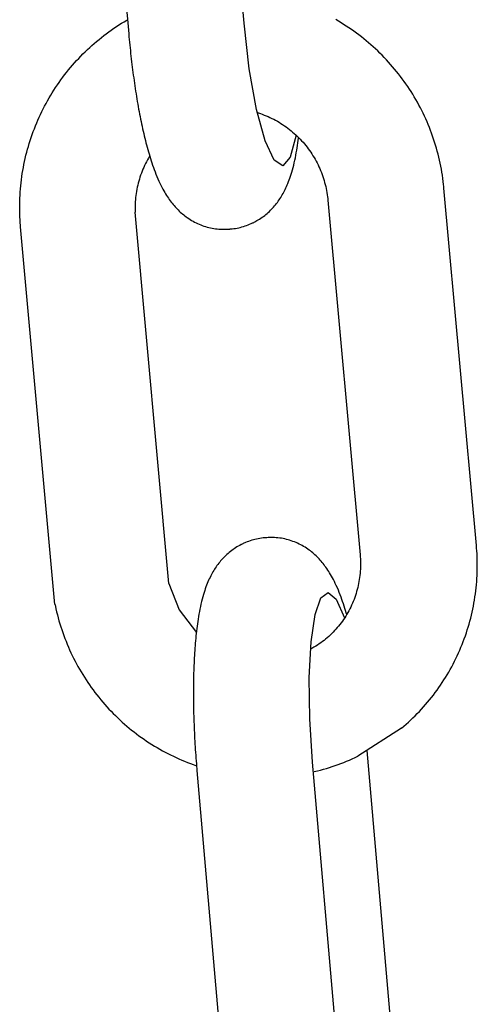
# Model space of a CAD drawing. Extents: x 990 to 4202, y -422 to 622.
# Tile 58 of 200: x 1466.922 to 1467.383, y -98.731 to -97.739. Entities that reach past the tile are written whole.
import ezdxf

# ---------------------------------------------------------------- set-up
doc = ezdxf.new("R2010")
doc.units = 0
doc.header["$MEASUREMENT"] = 0
doc.layers.add('SPILL-BUCKET', color=1, linetype='CONTINUOUS')

msp = doc.modelspace()

# ---------------------------------------------------------------- linework, layer by layer
at = {"layer": 'SPILL-BUCKET', "color": 1, "linetype": 'Continuous'}
for p, q in [((1467.14808, -97.74281), (1467.11677, -97.38536)), ((1467.0003, -97.39365), (1467.03182, -97.75359)), ((1467.02997, -97.73982), (1467.03059, -97.73947)), ((1467.2432, -97.74089), (1467.24051, -97.73933)), ((1467.01427, -97.74987), (1467.01683, -97.7481)), ((1467.01683, -97.7481), (1467.01941, -97.74637)), ((1467.01941, -97.74637), (1467.02201, -97.74468)), ((1467.02201, -97.74468), (1467.02464, -97.74302)), ((1467.02464, -97.74302), (1467.02729, -97.7414)), ((1467.02729, -97.7414), (1467.02997, -97.73982)), ((1467.1534, -97.78901), (1467.14808, -97.74281)), ((1467.24587, -97.74249), (1467.2432, -97.74089)), ((1467.24852, -97.74413), (1467.24587, -97.74249)), ((1467.25115, -97.74581), (1467.24852, -97.74413)), ((1467.25375, -97.74752), (1467.25115, -97.74581)), ((1467.25632, -97.74927), (1467.25375, -97.74752)), ((1467.25888, -97.75106), (1467.25632, -97.74927)), ((1466.99949, -97.76126), (1467.00188, -97.75927)), ((1467.00188, -97.75927), (1467.00431, -97.75732)), ((1467.00431, -97.75732), (1467.00676, -97.7554)), ((1467.00676, -97.7554), (1467.00924, -97.75352)), ((1467.00924, -97.75352), (1467.01174, -97.75168)), ((1467.01174, -97.75168), (1467.01427, -97.74987)), ((1467.03182, -97.75359), (1467.03195, -97.75507)), ((1467.03195, -97.75507), (1467.03209, -97.75656)), ((1467.03209, -97.75656), (1467.03235, -97.75937)), ((1467.03235, -97.75937), (1467.03262, -97.76219)), ((1467.2614, -97.75289), (1467.25888, -97.75106)), ((1467.2639, -97.75475), (1467.2614, -97.75289)), ((1467.26638, -97.75665), (1467.2639, -97.75475)), ((1467.26882, -97.75858), (1467.26638, -97.75665)), ((1467.27124, -97.76056), (1467.26882, -97.75858)), ((1466.99019, -97.76955), (1466.99247, -97.76743)), ((1466.99247, -97.76743), (1466.99478, -97.76534)), ((1466.99478, -97.76534), (1466.99712, -97.76328)), ((1466.99712, -97.76328), (1466.99949, -97.76126)), ((1467.03262, -97.76219), (1467.03289, -97.76499)), ((1467.03289, -97.76499), (1467.03318, -97.7678)), ((1467.03318, -97.7678), (1467.03347, -97.77059)), ((1467.27363, -97.76256), (1467.27124, -97.76056)), ((1467.276, -97.7646), (1467.27363, -97.76256)), ((1467.27833, -97.76667), (1467.276, -97.7646)), ((1467.28063, -97.76878), (1467.27833, -97.76667)), ((1467.28291, -97.77092), (1467.28063, -97.76878)), ((1466.97926, -97.78065), (1466.98138, -97.77837)), ((1466.98138, -97.77837), (1466.98354, -97.77611)), ((1466.98354, -97.77611), (1466.98572, -97.77389)), ((1466.98572, -97.77389), (1466.98794, -97.7717)), ((1466.98794, -97.7717), (1466.99019, -97.76955)), ((1467.03347, -97.77059), (1467.03377, -97.77338)), ((1467.03377, -97.77338), (1467.03408, -97.77616)), ((1467.03408, -97.77616), (1467.03439, -97.77894)), ((1467.03439, -97.77894), (1467.03471, -97.7817)), ((1467.28515, -97.77309), (1467.28291, -97.77092)), ((1467.28736, -97.77529), (1467.28515, -97.77309)), ((1467.28954, -97.77753), (1467.28736, -97.77529)), ((1467.29169, -97.77979), (1467.28954, -97.77753)), ((1466.9711, -97.79008), (1466.97309, -97.78768)), ((1466.97309, -97.78768), (1466.97511, -97.78531)), ((1466.97511, -97.78531), (1466.97717, -97.78296)), ((1466.97717, -97.78296), (1466.97926, -97.78065)), ((1467.03471, -97.7817), (1467.03505, -97.78446)), ((1467.03505, -97.78446), (1467.03539, -97.78721)), ((1467.03539, -97.78721), (1467.03573, -97.78994)), ((1467.16068, -97.82977), (1467.1534, -97.78901)), ((1467.29381, -97.78209), (1467.29169, -97.77979)), ((1467.29589, -97.78442), (1467.29381, -97.78209)), ((1467.29794, -97.78678), (1467.29589, -97.78442)), ((1467.29995, -97.78916), (1467.29794, -97.78678)), ((1467.30194, -97.79158), (1467.29995, -97.78916)), ((1466.96348, -97.79998), (1466.96533, -97.79746)), ((1466.96533, -97.79746), (1466.96722, -97.79497)), ((1466.96722, -97.79497), (1466.96914, -97.79251)), ((1466.96914, -97.79251), (1466.9711, -97.79008)), ((1467.03573, -97.78994), (1467.03609, -97.79267)), ((1467.03609, -97.79267), (1467.03645, -97.79539)), ((1467.03645, -97.79539), (1467.03682, -97.79809)), ((1467.03682, -97.79809), (1467.0372, -97.80078)), ((1467.30388, -97.79402), (1467.30194, -97.79158)), ((1467.3058, -97.7965), (1467.30388, -97.79402)), ((1467.30767, -97.799), (1467.3058, -97.7965)), ((1467.30951, -97.80152), (1467.30767, -97.799)), ((1466.95645, -97.81029), (1466.95815, -97.80767)), ((1466.95815, -97.80767), (1466.95989, -97.80508)), ((1466.95989, -97.80508), (1466.96167, -97.80252)), ((1466.96167, -97.80252), (1466.96348, -97.79998)), ((1467.0372, -97.80078), (1467.03758, -97.80347)), ((1467.03758, -97.80347), (1467.03797, -97.80613)), ((1467.03797, -97.80613), (1467.03837, -97.80879)), ((1467.03837, -97.80879), (1467.03878, -97.81143)), ((1467.31132, -97.80407), (1467.30951, -97.80152)), ((1467.31309, -97.80665), (1467.31132, -97.80407)), ((1467.31482, -97.80926), (1467.31309, -97.80665)), ((1466.95001, -97.821), (1466.95156, -97.81829)), ((1466.95156, -97.81829), (1466.95315, -97.8156)), ((1466.95315, -97.8156), (1466.95478, -97.81294)), ((1466.95478, -97.81294), (1466.95645, -97.81029)), ((1467.03878, -97.81143), (1467.0392, -97.81406)), ((1467.0392, -97.81406), (1467.03962, -97.81667)), ((1467.03962, -97.81667), (1467.04005, -97.81927)), ((1467.31651, -97.81188), (1467.31482, -97.80926)), ((1467.31817, -97.81454), (1467.31651, -97.81188)), ((1467.31979, -97.81721), (1467.31817, -97.81454)), ((1467.32137, -97.81991), (1467.31979, -97.81721)), ((1466.94559, -97.82927), (1466.94702, -97.82649)), ((1466.94702, -97.82649), (1466.9485, -97.82374)), ((1466.9485, -97.82374), (1466.95001, -97.821)), ((1467.04005, -97.81927), (1467.04049, -97.82185)), ((1467.04049, -97.82185), (1467.04093, -97.82442)), ((1467.04093, -97.82442), (1467.04138, -97.82697)), ((1467.04138, -97.82697), (1467.04185, -97.82951)), ((1467.32291, -97.82263), (1467.32137, -97.81991)), ((1467.32441, -97.82537), (1467.32291, -97.82263)), ((1467.32588, -97.82814), (1467.32441, -97.82537)), ((1467.3273, -97.83092), (1467.32588, -97.82814)), ((1466.94025, -97.84057), (1466.94152, -97.83772)), ((1466.94152, -97.83772), (1466.94284, -97.83488)), ((1466.94284, -97.83488), (1466.94419, -97.83207)), ((1466.94419, -97.83207), (1466.94559, -97.82927)), ((1467.04185, -97.82951), (1467.04231, -97.83203)), ((1467.04231, -97.83203), (1467.04279, -97.83453)), ((1467.04279, -97.83453), (1467.04327, -97.83702)), ((1467.04327, -97.83702), (1467.04377, -97.83949)), ((1467.16925, -97.86135), (1467.16068, -97.82977)), ((1467.16156, -97.83302), (1467.16456, -97.83403)), ((1467.16456, -97.83403), (1467.16653, -97.83472)), ((1467.16653, -97.83472), (1467.16848, -97.83546)), ((1467.16848, -97.83546), (1467.17042, -97.83624)), ((1467.17042, -97.83624), (1467.17234, -97.83706)), ((1467.17234, -97.83706), (1467.17424, -97.83792)), ((1467.17424, -97.83792), (1467.17613, -97.83882)), ((1467.17613, -97.83882), (1467.178, -97.83976)), ((1467.32868, -97.83373), (1467.3273, -97.83092)), ((1467.33003, -97.83655), (1467.32868, -97.83373)), ((1467.33133, -97.83939), (1467.33003, -97.83655)), ((1466.93667, -97.84925), (1466.93782, -97.84634)), ((1466.93782, -97.84634), (1466.93901, -97.84345)), ((1466.93901, -97.84345), (1466.94025, -97.84057)), ((1467.04377, -97.83949), (1467.04427, -97.84194)), ((1467.04427, -97.84194), (1467.04478, -97.84439)), ((1467.04478, -97.84439), (1467.0453, -97.8468)), ((1467.0453, -97.8468), (1467.04582, -97.84921)), ((1467.178, -97.83976), (1467.17985, -97.84073)), ((1467.17985, -97.84073), (1467.18168, -97.84175)), ((1467.18168, -97.84175), (1467.18348, -97.84281)), ((1467.18348, -97.84281), (1467.18527, -97.8439)), ((1467.18527, -97.8439), (1467.18703, -97.84504)), ((1467.18703, -97.84504), (1467.18877, -97.8462)), ((1467.18877, -97.8462), (1467.19049, -97.84741)), ((1467.19049, -97.84741), (1467.19218, -97.84865)), ((1467.19218, -97.84865), (1467.19384, -97.84993)), ((1467.33259, -97.84225), (1467.33133, -97.83939)), ((1467.33381, -97.84513), (1467.33259, -97.84225)), ((1467.33499, -97.84803), (1467.33381, -97.84513)), ((1467.33613, -97.85094), (1467.33499, -97.84803)), ((1466.93249, -97.86103), (1466.93347, -97.85806)), ((1466.93347, -97.85806), (1466.93449, -97.85511)), ((1466.93449, -97.85511), (1466.93556, -97.85217)), ((1466.93556, -97.85217), (1466.93667, -97.84925)), ((1467.04582, -97.84921), (1467.04636, -97.8516)), ((1467.04636, -97.8516), (1467.0469, -97.85398)), ((1467.0469, -97.85398), (1467.04746, -97.85633)), ((1467.04746, -97.85633), (1467.04803, -97.85868)), ((1467.04803, -97.85868), (1467.0486, -97.861)), ((1467.19384, -97.84993), (1467.19548, -97.85124)), ((1467.20058, -97.85577), (1467.19474, -97.87797)), ((1467.19548, -97.85124), (1467.1971, -97.85259)), ((1467.1971, -97.85259), (1467.19868, -97.85397)), ((1467.19868, -97.85397), (1467.20024, -97.85538)), ((1467.20024, -97.85538), (1467.20176, -97.85682)), ((1467.20176, -97.85682), (1467.20326, -97.8583)), ((1467.20265, -97.86121), (1467.20296, -97.85877)), ((1467.20296, -97.85877), (1467.20304, -97.85809)), ((1467.20326, -97.8583), (1467.20473, -97.85981)), ((1467.33723, -97.85387), (1467.33613, -97.85094)), ((1467.33828, -97.85681), (1467.33723, -97.85387)), ((1467.3393, -97.85977), (1467.33828, -97.85681)), ((1466.92979, -97.87002), (1466.93065, -97.86701)), ((1466.93065, -97.86701), (1466.93155, -97.86401)), ((1466.93155, -97.86401), (1466.93249, -97.86103)), ((1467.0486, -97.861), (1467.04919, -97.86332)), ((1467.04919, -97.86332), (1467.04979, -97.86561)), ((1467.04979, -97.86561), (1467.0504, -97.86791)), ((1467.0504, -97.86791), (1467.05102, -97.87018)), ((1467.17833, -97.88089), (1467.16925, -97.86135)), ((1467.20119, -97.87097), (1467.2016, -97.86849)), ((1467.2016, -97.86849), (1467.20197, -97.86607)), ((1467.20197, -97.86607), (1467.20232, -97.86362)), ((1467.20232, -97.86362), (1467.20265, -97.86121)), ((1467.20473, -97.85981), (1467.20616, -97.86135)), ((1467.20616, -97.86135), (1467.20757, -97.86291)), ((1467.20757, -97.86291), (1467.20894, -97.86451)), ((1467.20894, -97.86451), (1467.21028, -97.86614)), ((1467.21028, -97.86614), (1467.21159, -97.86779)), ((1467.21159, -97.86779), (1467.21286, -97.86947)), ((1467.34027, -97.86274), (1467.3393, -97.85977)), ((1467.34119, -97.86572), (1467.34027, -97.86274)), ((1467.34208, -97.86872), (1467.34119, -97.86572)), ((1467.34292, -97.87173), (1467.34208, -97.86872)), ((1466.92749, -97.87911), (1466.92821, -97.87607)), ((1466.92821, -97.87607), (1466.92898, -97.87303)), ((1466.92898, -97.87303), (1466.92979, -97.87002)), ((1467.05102, -97.87018), (1467.05167, -97.87246)), ((1467.05167, -97.87246), (1467.05232, -97.8747)), ((1467.05273, -97.877), (1467.05167, -97.87882)), ((1467.05232, -97.8747), (1467.053, -97.87697)), ((1467.0529, -97.87673), (1467.05273, -97.877)), ((1467.053, -97.87697), (1467.05369, -97.8792)), ((1467.19474, -97.87797), (1467.18709, -97.88661)), ((1467.19929, -97.88099), (1467.19982, -97.87844)), ((1467.19982, -97.87844), (1467.20031, -97.87595)), ((1467.20031, -97.87595), (1467.20077, -97.87342)), ((1467.20077, -97.87342), (1467.20119, -97.87097)), ((1467.21286, -97.86947), (1467.21409, -97.87117)), ((1467.21409, -97.87117), (1467.2153, -97.8729)), ((1467.2153, -97.8729), (1467.21646, -97.87466)), ((1467.21646, -97.87466), (1467.21759, -97.87644)), ((1467.21759, -97.87644), (1467.21869, -97.87823)), ((1467.21869, -97.87823), (1467.21974, -97.88006)), ((1467.34372, -97.87475), (1467.34292, -97.87173)), ((1467.34448, -97.87779), (1467.34372, -97.87475)), ((1467.34519, -97.88083), (1467.34448, -97.87779)), ((1466.92502, -97.89137), (1466.92557, -97.88829)), ((1466.92557, -97.88829), (1466.92617, -97.88522)), ((1466.92617, -97.88522), (1466.92681, -97.88216)), ((1466.92681, -97.88216), (1466.92749, -97.87911)), ((1467.04694, -97.88822), (1467.04611, -97.89015)), ((1467.04781, -97.8863), (1467.04694, -97.88822)), ((1467.04872, -97.8844), (1467.04781, -97.8863)), ((1467.04966, -97.88252), (1467.04872, -97.8844)), ((1467.05065, -97.88066), (1467.04966, -97.88252)), ((1467.05167, -97.87882), (1467.05065, -97.88066)), ((1467.05369, -97.8792), (1467.0544, -97.88147)), ((1467.0544, -97.88147), (1467.05514, -97.8837)), ((1467.05514, -97.8837), (1467.0559, -97.88597)), ((1467.0559, -97.88597), (1467.05669, -97.88821)), ((1467.05669, -97.88821), (1467.05752, -97.8905)), ((1467.18709, -97.88661), (1467.17833, -97.88089)), ((1467.19691, -97.89075), (1467.19753, -97.88846)), ((1467.19753, -97.88846), (1467.19815, -97.886)), ((1467.19815, -97.886), (1467.19873, -97.88352)), ((1467.19873, -97.88352), (1467.19929, -97.88099)), ((1467.21974, -97.88006), (1467.22076, -97.88191)), ((1467.22076, -97.88191), (1467.22174, -97.88377)), ((1467.22174, -97.88377), (1467.22269, -97.88565)), ((1467.22269, -97.88565), (1467.22359, -97.88756)), ((1467.22359, -97.88756), (1467.22445, -97.88948)), ((1467.34585, -97.88388), (1467.34519, -97.88083)), ((1467.34648, -97.88694), (1467.34585, -97.88388)), ((1467.34706, -97.89001), (1467.34648, -97.88694)), ((1466.92364, -97.90064), (1466.92405, -97.89754)), ((1466.92405, -97.89754), (1466.92452, -97.89445)), ((1466.92452, -97.89445), (1466.92502, -97.89137)), ((1467.04319, -97.89806), (1467.04256, -97.90007)), ((1467.04385, -97.89606), (1467.04319, -97.89806)), ((1467.04456, -97.89408), (1467.04385, -97.89606)), ((1467.04532, -97.89211), (1467.04456, -97.89408)), ((1467.04611, -97.89015), (1467.04532, -97.89211)), ((1467.05752, -97.8905), (1467.05837, -97.89277)), ((1467.05837, -97.89277), (1467.05929, -97.8951)), ((1467.05929, -97.8951), (1467.06022, -97.89741)), ((1467.06022, -97.89741), (1467.06124, -97.89979)), ((1467.19434, -97.89903), (1467.19497, -97.89716)), ((1467.19497, -97.89716), (1467.19563, -97.8951)), ((1467.19563, -97.8951), (1467.19626, -97.89303)), ((1467.19626, -97.89303), (1467.19691, -97.89075)), ((1467.22445, -97.88948), (1467.22528, -97.89142)), ((1467.22528, -97.89142), (1467.22606, -97.89337)), ((1467.22606, -97.89337), (1467.22681, -97.89535)), ((1467.22681, -97.89535), (1467.22751, -97.89733)), ((1467.22751, -97.89733), (1467.22817, -97.89933)), ((1467.3476, -97.89308), (1467.34706, -97.89001)), ((1467.34809, -97.89617), (1467.3476, -97.89308)), ((1467.34854, -97.89926), (1467.34809, -97.89617)), ((1466.92265, -97.90997), (1466.92293, -97.90685)), ((1466.92293, -97.90685), (1466.92326, -97.90374)), ((1466.92326, -97.90374), (1466.92364, -97.90064)), ((1467.04046, -97.90823), (1467.04004, -97.9103)), ((1467.04092, -97.90618), (1467.04046, -97.90823)), ((1467.04143, -97.90413), (1467.04092, -97.90618)), ((1467.04197, -97.90209), (1467.04143, -97.90413)), ((1467.04256, -97.90007), (1467.04197, -97.90209)), ((1467.06124, -97.89979), (1467.06228, -97.90214)), ((1467.06228, -97.90214), (1467.06326, -97.90423)), ((1467.06326, -97.90423), (1467.06426, -97.90629)), ((1467.06426, -97.90629), (1467.06521, -97.90816)), ((1467.06521, -97.90816), (1467.06619, -97.91002)), ((1467.19033, -97.90895), (1467.191, -97.90747)), ((1467.191, -97.90747), (1467.19169, -97.90589)), ((1467.19169, -97.90589), (1467.19235, -97.90431)), ((1467.19235, -97.90431), (1467.19303, -97.9026)), ((1467.19303, -97.9026), (1467.19367, -97.90089)), ((1467.19367, -97.90089), (1467.19434, -97.89903)), ((1467.22817, -97.89933), (1467.22879, -97.90134)), ((1467.22879, -97.90134), (1467.22937, -97.90337)), ((1467.22937, -97.90337), (1467.22991, -97.9054)), ((1467.22991, -97.9054), (1467.23041, -97.90744)), ((1467.23041, -97.90744), (1467.23086, -97.9095)), ((1467.34894, -97.90235), (1467.34854, -97.89926)), ((1467.3493, -97.90545), (1467.34894, -97.90235)), ((1467.3495, -97.90735), (1467.3493, -97.90545)), ((1467.34968, -97.90926), (1467.3495, -97.90735)), ((1466.92206, -97.91932), (1466.92221, -97.9162)), ((1466.92221, -97.9162), (1466.92241, -97.91308)), ((1466.92241, -97.91308), (1466.92265, -97.90997)), ((1467.03904, -97.91654), (1467.03879, -97.91863)), ((1467.03933, -97.91445), (1467.03904, -97.91654)), ((1467.03967, -97.91237), (1467.03933, -97.91445)), ((1467.04004, -97.9103), (1467.03967, -97.91237)), ((1467.06619, -97.91002), (1467.06712, -97.9117)), ((1467.06712, -97.9117), (1467.06808, -97.91337)), ((1467.06808, -97.91337), (1467.06899, -97.9149)), ((1467.06899, -97.9149), (1467.06994, -97.91642)), ((1467.06994, -97.91642), (1467.07085, -97.91783)), ((1467.07085, -97.91783), (1467.0718, -97.91924)), ((1467.1851, -97.91855), (1467.18591, -97.91725)), ((1467.18591, -97.91725), (1467.18668, -97.91595)), ((1467.18668, -97.91595), (1467.18744, -97.9146)), ((1467.18744, -97.9146), (1467.18818, -97.91326)), ((1467.18818, -97.91326), (1467.18892, -97.91185)), ((1467.18892, -97.91185), (1467.18962, -97.91044)), ((1467.18962, -97.91044), (1467.19033, -97.90895)), ((1467.23086, -97.9095), (1467.23127, -97.91156)), ((1467.23127, -97.91156), (1467.23164, -97.91363)), ((1467.23164, -97.91363), (1467.23197, -97.91571)), ((1467.23197, -97.91571), (1467.23225, -97.91779)), ((1467.23225, -97.91779), (1467.23245, -97.91951)), ((1467.38243, -98.2692), (1467.34968, -97.90926)), ((1466.92187, -97.92869), (1466.92189, -97.92557)), ((1466.92189, -97.92557), (1466.92195, -97.92244)), ((1466.92195, -97.92244), (1466.92206, -97.91932)), ((1467.03823, -97.92702), (1467.0382, -97.92913)), ((1467.03831, -97.92492), (1467.03823, -97.92702)), ((1467.03843, -97.92282), (1467.03831, -97.92492)), ((1467.03859, -97.92072), (1467.03843, -97.92282)), ((1467.03879, -97.91863), (1467.03859, -97.92072)), ((1467.0718, -97.91924), (1467.07272, -97.92056)), ((1467.07272, -97.92056), (1467.07367, -97.92187)), ((1467.07367, -97.92187), (1467.07461, -97.92311)), ((1467.07461, -97.92311), (1467.07558, -97.92435)), ((1467.07558, -97.92435), (1467.07655, -97.92554)), ((1467.07655, -97.92554), (1467.07754, -97.92671)), ((1467.07754, -97.92671), (1467.07854, -97.92784)), ((1467.07854, -97.92784), (1467.07957, -97.92897)), ((1467.17688, -97.92928), (1467.1779, -97.92816)), ((1467.1779, -97.92816), (1467.17889, -97.92702)), ((1467.17889, -97.92702), (1467.17985, -97.92586)), ((1467.17985, -97.92586), (1467.18079, -97.92469)), ((1467.18079, -97.92469), (1467.1817, -97.9235)), ((1467.1817, -97.9235), (1467.18259, -97.92228)), ((1467.18259, -97.92228), (1467.18345, -97.92106)), ((1467.18345, -97.92106), (1467.18429, -97.91981)), ((1467.18429, -97.91981), (1467.1851, -97.91855)), ((1467.23245, -97.91951), (1467.23262, -97.92124)), ((1467.23262, -97.92124), (1467.26514, -98.2787)), ((1466.9219, -97.93181), (1466.92187, -97.92869)), ((1466.92197, -97.93494), (1466.9219, -97.93181)), ((1466.92209, -97.93805), (1466.92197, -97.93494)), ((1466.92225, -97.94117), (1466.92209, -97.93805)), ((1467.0382, -97.92913), (1467.03821, -97.93123)), ((1467.03821, -97.93123), (1467.03826, -97.93333)), ((1467.07214, -98.30743), (1467.03826, -97.93333)), ((1467.07957, -97.92897), (1467.0806, -97.93005)), ((1467.0806, -97.93005), (1467.08166, -97.93112)), ((1467.08166, -97.93112), (1467.08273, -97.93216)), ((1467.08273, -97.93216), (1467.08383, -97.93319)), ((1467.08383, -97.93319), (1467.08495, -97.93418)), ((1467.08495, -97.93418), (1467.0861, -97.93516)), ((1467.0861, -97.93516), (1467.08726, -97.93611)), ((1467.08726, -97.93611), (1467.08845, -97.93705)), ((1467.08845, -97.93705), (1467.08966, -97.93795)), ((1467.08966, -97.93795), (1467.0909, -97.93884)), ((1467.16644, -97.93847), (1467.16771, -97.93754)), ((1467.16771, -97.93754), (1467.16896, -97.93659)), ((1467.16896, -97.93659), (1467.17017, -97.93561)), ((1467.17017, -97.93561), (1467.17136, -97.93461)), ((1467.17136, -97.93461), (1467.17252, -97.93359)), ((1467.17252, -97.93359), (1467.17365, -97.93254)), ((1467.17365, -97.93254), (1467.17476, -97.93147)), ((1467.17476, -97.93147), (1467.17583, -97.93039)), ((1467.17583, -97.93039), (1467.17688, -97.92928)), ((1466.92246, -97.94429), (1466.92225, -97.94117)), ((1466.92261, -97.94619), (1466.92246, -97.94429)), ((1466.92277, -97.94809), (1466.92261, -97.94619)), ((1466.95741, -98.32878), (1466.92277, -97.94809)), ((1467.0909, -97.93884), (1467.0923, -97.93979)), ((1467.0923, -97.93979), (1467.09373, -97.94071)), ((1467.09373, -97.94071), (1467.09519, -97.9416)), ((1467.09519, -97.9416), (1467.09667, -97.94245)), ((1467.09667, -97.94245), (1467.09818, -97.94326)), ((1467.09818, -97.94326), (1467.09971, -97.94404)), ((1467.09971, -97.94404), (1467.10126, -97.94478)), ((1467.10126, -97.94478), (1467.10284, -97.94547)), ((1467.10284, -97.94547), (1467.10443, -97.94613)), ((1467.10443, -97.94613), (1467.10604, -97.94674)), ((1467.10604, -97.94674), (1467.10767, -97.94731)), ((1467.10767, -97.94731), (1467.10931, -97.94783)), ((1467.10931, -97.94783), (1467.11096, -97.94831)), ((1467.14593, -97.94823), (1467.14752, -97.94777)), ((1467.14752, -97.94777), (1467.14909, -97.94727)), ((1467.14909, -97.94727), (1467.15064, -97.94673)), ((1467.15064, -97.94673), (1467.15218, -97.94616)), ((1467.15218, -97.94616), (1467.15369, -97.94554)), ((1467.15369, -97.94554), (1467.15518, -97.94489)), ((1467.15518, -97.94489), (1467.15666, -97.94421)), ((1467.15666, -97.94421), (1467.15725, -97.94392)), ((1467.15725, -97.94392), (1467.15785, -97.94362)), ((1467.15785, -97.94362), (1467.15827, -97.9434)), ((1467.15827, -97.9434), (1467.15855, -97.94326)), ((1467.15883, -97.94311), (1467.16107, -97.94189)), ((1467.16107, -97.94189), (1467.16245, -97.94108)), ((1467.16245, -97.94108), (1467.16381, -97.94024)), ((1467.16381, -97.94024), (1467.16514, -97.93937)), ((1467.16514, -97.93937), (1467.16644, -97.93847)), ((1467.11096, -97.94831), (1467.11263, -97.94875)), ((1467.11263, -97.94875), (1467.1143, -97.94914)), ((1467.1143, -97.94914), (1467.11599, -97.94948)), ((1467.11599, -97.94948), (1467.11768, -97.94978)), ((1467.11768, -97.94978), (1467.11938, -97.95003)), ((1467.11938, -97.95003), (1467.12107, -97.95023)), ((1467.12107, -97.95023), (1467.12278, -97.9504)), ((1467.12278, -97.9504), (1467.12448, -97.95051)), ((1467.12448, -97.95051), (1467.12618, -97.95057)), ((1467.12618, -97.95057), (1467.12788, -97.95059)), ((1467.12788, -97.95059), (1467.12958, -97.95057)), ((1467.12958, -97.95057), (1467.13101, -97.95051)), ((1467.13101, -97.95051), (1467.13245, -97.95041)), ((1467.13245, -97.95042), (1467.13392, -97.95031)), ((1467.13392, -97.9503), (1467.13417, -97.95028)), ((1467.13417, -97.95028), (1467.13442, -97.95027)), ((1467.13442, -97.95027), (1467.1361, -97.95012)), ((1467.1361, -97.95012), (1467.13777, -97.9499)), ((1467.13777, -97.9499), (1467.13942, -97.94965)), ((1467.13942, -97.94965), (1467.14107, -97.94936)), ((1467.14107, -97.94936), (1467.1427, -97.94903)), ((1467.1427, -97.94903), (1467.14433, -97.94865)), ((1467.14433, -97.94865), (1467.14593, -97.94823)), ((1467.15276, -98.26502), (1467.15123, -98.26559)), ((1467.15432, -98.26448), (1467.15276, -98.26502)), ((1467.15589, -98.26398), (1467.15432, -98.26448)), ((1467.15748, -98.26352), (1467.15589, -98.26398)), ((1467.15908, -98.2631), (1467.15748, -98.26352)), ((1467.1607, -98.26272), (1467.15908, -98.2631)), ((1467.16233, -98.26239), (1467.1607, -98.26272)), ((1467.16398, -98.2621), (1467.16233, -98.26239)), ((1467.16564, -98.26185), (1467.16398, -98.2621)), ((1467.16731, -98.26163), (1467.16564, -98.26185)), ((1467.16898, -98.26148), (1467.16731, -98.26163)), ((1467.16924, -98.26146), (1467.16898, -98.26148)), ((1467.16949, -98.26145), (1467.16924, -98.26146)), ((1467.17096, -98.26133), (1467.16948, -98.26144)), ((1467.17239, -98.26125), (1467.17096, -98.26134)), ((1467.17383, -98.26118), (1467.17239, -98.26125)), ((1467.17553, -98.26116), (1467.17383, -98.26118)), ((1467.17722, -98.26118), (1467.17553, -98.26116)), ((1467.17893, -98.26125), (1467.17722, -98.26118)), ((1467.18063, -98.26136), (1467.17893, -98.26125)), ((1467.18233, -98.26151), (1467.18063, -98.26136)), ((1467.18403, -98.26172), (1467.18233, -98.26151)), ((1467.18573, -98.26197), (1467.18403, -98.26172)), ((1467.18742, -98.26227), (1467.18573, -98.26197)), ((1467.1891, -98.26262), (1467.18742, -98.26227)), ((1467.19078, -98.263), (1467.1891, -98.26262)), ((1467.19244, -98.26344), (1467.19078, -98.263)), ((1467.1941, -98.26392), (1467.19244, -98.26344)), ((1467.19574, -98.26445), (1467.1941, -98.26392)), ((1467.19736, -98.26501), (1467.19574, -98.26445)), ((1467.19898, -98.26563), (1467.19736, -98.26501)), ((1467.13445, -98.27516), (1467.13323, -98.27614)), ((1467.1357, -98.27421), (1467.13445, -98.27516)), ((1467.13697, -98.27328), (1467.1357, -98.27421)), ((1467.13827, -98.27239), (1467.13697, -98.27328)), ((1467.1396, -98.27151), (1467.13827, -98.27239)), ((1467.14095, -98.27067), (1467.1396, -98.27151)), ((1467.14233, -98.26986), (1467.14095, -98.27067)), ((1467.14372, -98.26909), (1467.14233, -98.26986)), ((1467.14514, -98.26835), (1467.14372, -98.26909)), ((1467.14556, -98.26813), (1467.14514, -98.26835)), ((1467.14615, -98.26784), (1467.14556, -98.26813)), ((1467.14675, -98.26754), (1467.14615, -98.26784)), ((1467.14729, -98.26729), (1467.14675, -98.26754)), ((1467.14971, -98.26621), (1467.14729, -98.26729)), ((1467.15123, -98.26559), (1467.14971, -98.26621)), ((1467.20057, -98.26628), (1467.19898, -98.26563)), ((1467.20214, -98.26698), (1467.20057, -98.26628)), ((1467.20369, -98.26771), (1467.20214, -98.26698)), ((1467.20523, -98.26849), (1467.20369, -98.26771)), ((1467.20673, -98.2693), (1467.20523, -98.26849)), ((1467.20822, -98.27015), (1467.20673, -98.2693)), ((1467.20968, -98.27104), (1467.20822, -98.27015)), ((1467.21111, -98.27196), (1467.20968, -98.27104)), ((1467.21251, -98.27291), (1467.21111, -98.27196)), ((1467.21375, -98.2738), (1467.21251, -98.27291)), ((1467.21496, -98.2747), (1467.21375, -98.2738)), ((1467.21615, -98.27564), (1467.21496, -98.2747)), ((1467.38265, -98.27183), (1467.38243, -98.2692)), ((1467.38284, -98.27445), (1467.38265, -98.27183)), ((1467.38302, -98.27757), (1467.38284, -98.27445)), ((1467.12452, -98.28473), (1467.12356, -98.28588)), ((1467.12551, -98.28359), (1467.12452, -98.28473)), ((1467.12653, -98.28247), (1467.12551, -98.28359)), ((1467.12758, -98.28136), (1467.12653, -98.28247)), ((1467.12865, -98.28028), (1467.12758, -98.28136)), ((1467.12975, -98.27921), (1467.12865, -98.28028)), ((1467.13088, -98.27817), (1467.12975, -98.27921)), ((1467.13204, -98.27714), (1467.13088, -98.27817)), ((1467.13323, -98.27614), (1467.13204, -98.27714)), ((1467.21731, -98.27659), (1467.21615, -98.27564)), ((1467.21846, -98.27757), (1467.21731, -98.27659)), ((1467.21957, -98.27857), (1467.21846, -98.27757)), ((1467.22068, -98.27959), (1467.21957, -98.27857)), ((1467.22175, -98.28063), (1467.22068, -98.27959)), ((1467.22281, -98.2817), (1467.22175, -98.28063)), ((1467.22384, -98.28278), (1467.22281, -98.2817)), ((1467.22487, -98.28391), (1467.22384, -98.28278)), ((1467.22586, -98.28504), (1467.22487, -98.28391)), ((1467.22686, -98.28621), (1467.22586, -98.28504)), ((1467.26514, -98.2787), (1467.26522, -98.27959)), ((1467.26522, -98.27959), (1467.26529, -98.28048)), ((1467.26529, -98.28048), (1467.26542, -98.28257)), ((1467.26542, -98.28257), (1467.26551, -98.28467)), ((1467.26551, -98.28467), (1467.26556, -98.28677)), ((1467.38316, -98.28068), (1467.38302, -98.27757)), ((1467.38326, -98.2838), (1467.38316, -98.28068)), ((1467.38331, -98.28692), (1467.38326, -98.2838)), ((1467.1175, -98.2945), (1467.11673, -98.2958)), ((1467.1183, -98.2932), (1467.1175, -98.2945)), ((1467.11912, -98.29194), (1467.1183, -98.2932)), ((1467.11996, -98.29069), (1467.11912, -98.29194)), ((1467.12082, -98.28947), (1467.11996, -98.29069)), ((1467.12171, -98.28825), (1467.12082, -98.28947)), ((1467.12262, -98.28707), (1467.12171, -98.28825)), ((1467.12356, -98.28588), (1467.12262, -98.28707)), ((1467.22782, -98.2874), (1467.22686, -98.28621)), ((1467.2288, -98.28863), (1467.22782, -98.2874)), ((1467.22973, -98.28988), (1467.2288, -98.28863)), ((1467.23069, -98.29119), (1467.22973, -98.28988)), ((1467.23161, -98.29251), (1467.23069, -98.29119)), ((1467.23256, -98.29392), (1467.23161, -98.29251)), ((1467.23347, -98.29533), (1467.23256, -98.29392)), ((1467.23442, -98.29685), (1467.23347, -98.29533)), ((1467.2653, -98.29514), (1467.26513, -98.29722)), ((1467.26543, -98.29305), (1467.2653, -98.29514)), ((1467.26551, -98.29096), (1467.26543, -98.29305)), ((1467.26556, -98.28886), (1467.26551, -98.29096)), ((1467.26556, -98.28677), (1467.26556, -98.28886)), ((1467.3832, -98.29627), (1467.38328, -98.29315)), ((1467.38328, -98.29315), (1467.38332, -98.29003)), ((1467.38332, -98.29003), (1467.38331, -98.28692)), ((1467.1124, -98.30428), (1467.11171, -98.30587)), ((1467.11308, -98.3028), (1467.1124, -98.30428)), ((1467.11379, -98.30131), (1467.11308, -98.3028)), ((1467.11449, -98.2999), (1467.11379, -98.30131)), ((1467.11523, -98.29849), (1467.11449, -98.2999)), ((1467.11596, -98.29715), (1467.11523, -98.29849)), ((1467.11673, -98.2958), (1467.11596, -98.29715)), ((1467.23533, -98.29838), (1467.23442, -98.29685)), ((1467.23629, -98.30005), (1467.23533, -98.29838)), ((1467.23722, -98.30173), (1467.23629, -98.30005)), ((1467.2382, -98.30359), (1467.23722, -98.30173)), ((1467.23915, -98.30546), (1467.2382, -98.30359)), ((1467.26435, -98.30345), (1467.26401, -98.3055)), ((1467.26466, -98.30138), (1467.26435, -98.30345)), ((1467.26491, -98.29931), (1467.26466, -98.30138)), ((1467.26513, -98.29722), (1467.26491, -98.29931)), ((1467.38268, -98.3056), (1467.3829, -98.30249)), ((1467.3829, -98.30249), (1467.38307, -98.29938)), ((1467.38307, -98.29938), (1467.3832, -98.29627)), ((1467.07214, -98.30743), (1467.08257, -98.3341)), ((1467.10844, -98.31459), (1467.10777, -98.31665)), ((1467.10907, -98.31272), (1467.10844, -98.31459)), ((1467.10974, -98.31086), (1467.10907, -98.31272)), ((1467.11038, -98.30915), (1467.10974, -98.31086)), ((1467.11106, -98.30745), (1467.11038, -98.30915)), ((1467.11171, -98.30587), (1467.11106, -98.30745)), ((1467.24015, -98.30753), (1467.23915, -98.30546)), ((1467.24112, -98.30961), (1467.24015, -98.30753)), ((1467.24217, -98.31196), (1467.24112, -98.30961)), ((1467.24318, -98.31434), (1467.24217, -98.31196)), ((1467.24412, -98.31665), (1467.24318, -98.31434)), ((1467.2622, -98.31365), (1467.26165, -98.31566)), ((1467.26272, -98.31163), (1467.2622, -98.31365)), ((1467.26319, -98.3096), (1467.26272, -98.31163)), ((1467.26362, -98.30756), (1467.26319, -98.3096)), ((1467.26401, -98.3055), (1467.26362, -98.30756)), ((1467.38137, -98.31798), (1467.38176, -98.31489)), ((1467.38176, -98.31489), (1467.38211, -98.3118)), ((1467.38211, -98.3118), (1467.38242, -98.3087)), ((1467.38242, -98.3087), (1467.38268, -98.3056)), ((1467.10588, -98.32329), (1467.10526, -98.32575)), ((1467.1065, -98.321), (1467.10588, -98.32329)), ((1467.10715, -98.31872), (1467.1065, -98.321)), ((1467.10777, -98.31665), (1467.10715, -98.31872)), ((1467.21974, -98.33887), (1467.22565, -98.32178)), ((1467.22565, -98.32178), (1467.23297, -98.3165)), ((1467.23297, -98.3165), (1467.24113, -98.32343)), ((1467.24113, -98.32343), (1467.2495, -98.34202)), ((1467.24504, -98.31898), (1467.24412, -98.31665)), ((1467.24589, -98.32125), (1467.24504, -98.31898)), ((1467.24672, -98.32354), (1467.24589, -98.32125)), ((1467.2475, -98.32578), (1467.24672, -98.32354)), ((1467.259, -98.32355), (1467.25824, -98.32548)), ((1467.25973, -98.3216), (1467.259, -98.32355)), ((1467.26041, -98.31963), (1467.25973, -98.3216)), ((1467.26105, -98.31765), (1467.26041, -98.31963)), ((1467.26165, -98.31566), (1467.26105, -98.31765)), ((1467.37992, -98.3272), (1467.38044, -98.32413)), ((1467.38044, -98.32413), (1467.38093, -98.32106)), ((1467.38093, -98.32106), (1467.38137, -98.31798)), ((1466.95751, -98.32878), (1466.9584, -98.33291)), ((1466.9584, -98.33291), (1466.95911, -98.33595)), ((1467.08257, -98.3341), (1467.1, -98.35679)), ((1467.10358, -98.33331), (1467.1031, -98.3358)), ((1467.10411, -98.33076), (1467.10358, -98.33331)), ((1467.10467, -98.32824), (1467.10411, -98.33076)), ((1467.10526, -98.32575), (1467.10467, -98.32824)), ((1467.24827, -98.32805), (1467.2475, -98.32578)), ((1467.249, -98.33028), (1467.24827, -98.32805)), ((1467.24972, -98.33255), (1467.249, -98.33028)), ((1467.25041, -98.33478), (1467.24972, -98.33255)), ((1467.25109, -98.33705), (1467.25041, -98.33478)), ((1467.25383, -98.33487), (1467.25282, -98.33668)), ((1467.25479, -98.33303), (1467.25383, -98.33487)), ((1467.25571, -98.33117), (1467.25479, -98.33303)), ((1467.25659, -98.32929), (1467.25571, -98.33117)), ((1467.25744, -98.3274), (1467.25659, -98.32929)), ((1467.25824, -98.32548), (1467.25744, -98.3274)), ((1467.37807, -98.33634), (1467.37873, -98.3333)), ((1467.37873, -98.3333), (1467.37935, -98.33025)), ((1467.37935, -98.33025), (1467.37992, -98.3272)), ((1466.95911, -98.33595), (1466.95987, -98.33898)), ((1466.95987, -98.33898), (1466.96067, -98.34201)), ((1466.96067, -98.34201), (1466.96151, -98.34501)), ((1467.10181, -98.34326), (1467.10144, -98.34568)), ((1467.10221, -98.34078), (1467.10181, -98.34326)), ((1467.10263, -98.33833), (1467.10221, -98.34078)), ((1467.1031, -98.3358), (1467.10263, -98.33833)), ((1467.2157, -98.36642), (1467.21974, -98.33887)), ((1467.24845, -98.34371), (1467.24726, -98.34541)), ((1467.2496, -98.34199), (1467.24845, -98.34371)), ((1467.25071, -98.34025), (1467.2496, -98.34199)), ((1467.25179, -98.33847), (1467.25071, -98.34025)), ((1467.25158, -98.33876), (1467.25109, -98.33705)), ((1467.25282, -98.33668), (1467.25179, -98.33847)), ((1467.37583, -98.34539), (1467.37662, -98.34238)), ((1467.37662, -98.34238), (1467.37737, -98.33937)), ((1467.37737, -98.33937), (1467.37807, -98.33634)), ((1466.96151, -98.34501), (1466.96239, -98.34801)), ((1466.96239, -98.34801), (1466.96332, -98.351)), ((1466.96332, -98.351), (1466.96429, -98.35397)), ((1466.96429, -98.35397), (1466.9653, -98.35693)), ((1467.10045, -98.35299), (1467.10016, -98.35539)), ((1467.10076, -98.35055), (1467.10045, -98.35299)), ((1467.10109, -98.34814), (1467.10076, -98.35055)), ((1467.10144, -98.34568), (1467.10109, -98.34814)), ((1467.2408, -98.35347), (1467.23941, -98.35499)), ((1467.24216, -98.35192), (1467.2408, -98.35347)), ((1467.24349, -98.35033), (1467.24216, -98.35192)), ((1467.24478, -98.34872), (1467.24349, -98.35033)), ((1467.24604, -98.34707), (1467.24478, -98.34872)), ((1467.24726, -98.34541), (1467.24604, -98.34707)), ((1467.37225, -98.35728), (1467.37321, -98.35432)), ((1467.37321, -98.35432), (1467.37413, -98.35136)), ((1467.37413, -98.35136), (1467.375, -98.34838)), ((1467.375, -98.34838), (1467.37583, -98.34539)), ((1466.9653, -98.35693), (1466.96636, -98.35987)), ((1466.96636, -98.35987), (1466.96746, -98.3628)), ((1466.96746, -98.3628), (1466.96859, -98.36571)), ((1467.09938, -98.36269), (1467.09916, -98.36512)), ((1467.09963, -98.36025), (1467.09938, -98.36269)), ((1467.09988, -98.35783), (1467.09963, -98.36025)), ((1467.10016, -98.35539), (1467.09988, -98.35783)), ((1467.22879, -98.36477), (1467.22715, -98.36602)), ((1467.23039, -98.36347), (1467.22879, -98.36477)), ((1467.23197, -98.36214), (1467.23039, -98.36347)), ((1467.23352, -98.36078), (1467.23197, -98.36214)), ((1467.23504, -98.35938), (1467.23352, -98.36078)), ((1467.23652, -98.35795), (1467.23504, -98.35938)), ((1467.23798, -98.35649), (1467.23652, -98.35795)), ((1467.23941, -98.35499), (1467.23798, -98.35649)), ((1467.36911, -98.36604), (1467.3702, -98.36313)), ((1467.3702, -98.36313), (1467.37124, -98.36021)), ((1467.37124, -98.36021), (1467.37225, -98.35728)), ((1466.96859, -98.36571), (1466.96977, -98.36861)), ((1466.96977, -98.36861), (1466.971, -98.37148)), ((1466.971, -98.37148), (1466.97226, -98.37434)), ((1466.97226, -98.37434), (1466.97356, -98.37719)), ((1467.09855, -98.37252), (1467.09837, -98.37499)), ((1467.09874, -98.37004), (1467.09855, -98.37252)), ((1467.09894, -98.36759), (1467.09874, -98.37004)), ((1467.09916, -98.36512), (1467.09894, -98.36759)), ((1467.21383, -98.40231), (1467.2157, -98.36642)), ((1467.2186, -98.37177), (1467.21532, -98.37367)), ((1467.22036, -98.3707), (1467.2186, -98.37177)), ((1467.22209, -98.36958), (1467.22036, -98.3707)), ((1467.22381, -98.36844), (1467.22209, -98.36958)), ((1467.22549, -98.36725), (1467.22381, -98.36844)), ((1467.22715, -98.36602), (1467.22549, -98.36725)), ((1467.36435, -98.37749), (1467.3656, -98.37465)), ((1467.3656, -98.37465), (1467.36681, -98.3718)), ((1467.36681, -98.3718), (1467.36798, -98.36893)), ((1467.36798, -98.36893), (1467.36911, -98.36604)), ((1466.97356, -98.37719), (1466.9749, -98.38001)), ((1466.9749, -98.38001), (1466.97629, -98.38282)), ((1466.97629, -98.38282), (1466.97771, -98.3856)), ((1467.09791, -98.38252), (1467.09778, -98.38505)), ((1467.09806, -98.37999), (1467.09791, -98.38252)), ((1467.09821, -98.37749), (1467.09806, -98.37999)), ((1467.09837, -98.37499), (1467.09821, -98.37749)), ((1467.36035, -98.38587), (1467.36173, -98.3831)), ((1467.36173, -98.3831), (1467.36306, -98.3803)), ((1467.36306, -98.3803), (1467.36435, -98.37749)), ((1466.97771, -98.3856), (1466.97917, -98.38836)), ((1466.97917, -98.38836), (1466.98068, -98.39111)), ((1466.98068, -98.39111), (1466.98222, -98.39383)), ((1466.98222, -98.39383), (1466.9838, -98.39652)), ((1467.09746, -98.39273), (1467.09737, -98.39531)), ((1467.09756, -98.39015), (1467.09746, -98.39273)), ((1467.09767, -98.3876), (1467.09756, -98.39015)), ((1467.09778, -98.38505), (1467.09767, -98.3876)), ((1467.35446, -98.39676), (1467.35599, -98.39408)), ((1467.35599, -98.39408), (1467.35749, -98.39136)), ((1467.35749, -98.39136), (1467.35894, -98.38863)), ((1467.35894, -98.38863), (1467.36035, -98.38587)), ((1466.9838, -98.39652), (1466.98542, -98.3992)), ((1466.98542, -98.3992), (1466.98707, -98.40185)), ((1466.98707, -98.40185), (1466.98877, -98.40448)), ((1467.09717, -98.40316), (1467.09712, -98.40579)), ((1467.09722, -98.40053), (1467.09717, -98.40316)), ((1467.09729, -98.39792), (1467.09722, -98.40053)), ((1467.09737, -98.39531), (1467.09729, -98.39792)), ((1467.21429, -98.44375), (1467.21383, -98.40231)), ((1467.34964, -98.40469), (1467.35129, -98.40207)), ((1467.35129, -98.40207), (1467.3529, -98.39943)), ((1467.3529, -98.39943), (1467.35446, -98.39676)), ((1466.98877, -98.40448), (1466.9905, -98.40708)), ((1466.9905, -98.40708), (1466.99227, -98.40966)), ((1466.99227, -98.40966), (1466.99407, -98.41221)), ((1466.99407, -98.41221), (1466.99591, -98.41474)), ((1467.09704, -98.41378), (1467.09703, -98.41647)), ((1467.09705, -98.41111), (1467.09704, -98.41378)), ((1467.09708, -98.40845), (1467.09705, -98.41111)), ((1467.09712, -98.40579), (1467.09708, -98.40845)), ((1467.34269, -98.41492), (1467.34448, -98.4124)), ((1467.34448, -98.4124), (1467.34624, -98.40986)), ((1467.34624, -98.40986), (1467.34796, -98.40729)), ((1467.34796, -98.40729), (1467.34964, -98.40469)), ((1466.99591, -98.41474), (1466.99779, -98.41724)), ((1466.99779, -98.41724), (1466.9997, -98.41971)), ((1466.9997, -98.41971), (1467.00165, -98.42215)), ((1467.00165, -98.42215), (1467.00363, -98.42457)), ((1467.09703, -98.41647), (1467.09703, -98.41917)), ((1467.09703, -98.41917), (1467.09704, -98.42188)), ((1467.09704, -98.42188), (1467.09706, -98.4246)), ((1467.33516, -98.42471), (1467.33709, -98.4223)), ((1467.33709, -98.4223), (1467.33899, -98.41987)), ((1467.33899, -98.41987), (1467.34086, -98.41741)), ((1467.34086, -98.41741), (1467.34269, -98.41492)), ((1467.00363, -98.42457), (1467.00565, -98.42696)), ((1467.00565, -98.42696), (1467.0077, -98.42932)), ((1467.0077, -98.42932), (1467.00978, -98.43164)), ((1467.00978, -98.43164), (1467.0119, -98.43394)), ((1467.0119, -98.43394), (1467.01405, -98.43621)), ((1467.09706, -98.4246), (1467.09709, -98.42733)), ((1467.09709, -98.42733), (1467.09713, -98.43008)), ((1467.09713, -98.43008), (1467.09717, -98.43283)), ((1467.09717, -98.43283), (1467.09723, -98.43559)), ((1467.32497, -98.4363), (1467.32707, -98.43404)), ((1467.32707, -98.43404), (1467.32914, -98.43176)), ((1467.32914, -98.43176), (1467.33118, -98.42944)), ((1467.33118, -98.42944), (1467.33319, -98.42709)), ((1467.33319, -98.42709), (1467.33516, -98.42471)), ((1467.01405, -98.43621), (1467.01623, -98.43845)), ((1467.01623, -98.43845), (1467.01844, -98.44065)), ((1467.01844, -98.44065), (1467.02068, -98.44282)), ((1467.02068, -98.44282), (1467.02296, -98.44496)), ((1467.09723, -98.43559), (1467.0973, -98.43835)), ((1467.0973, -98.43835), (1467.09737, -98.44113)), ((1467.09737, -98.44113), (1467.09746, -98.44391)), ((1467.09746, -98.44391), (1467.09755, -98.4467)), ((1467.21704, -98.48753), (1467.21429, -98.44375)), ((1467.31623, -98.44501), (1467.31846, -98.44288)), ((1467.31846, -98.44288), (1467.32066, -98.44072)), ((1467.32066, -98.44072), (1467.32283, -98.43853)), ((1467.32283, -98.43853), (1467.32497, -98.4363)), ((1467.02296, -98.44496), (1467.02526, -98.44707)), ((1467.02526, -98.44707), (1467.02759, -98.44914)), ((1467.02759, -98.44914), (1467.02995, -98.45118)), ((1467.02995, -98.45118), (1467.03235, -98.45318)), ((1467.03235, -98.45318), (1467.03476, -98.45515)), ((1467.09755, -98.4467), (1467.09765, -98.4495)), ((1467.09765, -98.4495), (1467.09776, -98.45231)), ((1467.09776, -98.45231), (1467.09788, -98.45511)), ((1467.307, -98.4532), (1467.26299, -98.48152)), ((1467.307, -98.4532), (1467.30935, -98.4512)), ((1467.30935, -98.4512), (1467.31168, -98.44917)), ((1467.31168, -98.44917), (1467.31397, -98.44711)), ((1467.31397, -98.44711), (1467.31623, -98.44501)), ((1467.03476, -98.45515), (1467.03721, -98.45708)), ((1467.03721, -98.45708), (1467.03968, -98.45898)), ((1467.03968, -98.45898), (1467.04218, -98.46085)), ((1467.04218, -98.46085), (1467.04471, -98.46267)), ((1467.04471, -98.46267), (1467.04726, -98.46446)), ((1467.09788, -98.45511), (1467.09801, -98.45793)), ((1467.09801, -98.45793), (1467.09815, -98.46074)), ((1467.09815, -98.46074), (1467.0983, -98.46357)), ((1467.0983, -98.46357), (1467.09845, -98.46639)), ((1467.04726, -98.46446), (1467.04984, -98.46621)), ((1467.04984, -98.46621), (1467.05244, -98.46793)), ((1467.05244, -98.46793), (1467.05507, -98.4696)), ((1467.05507, -98.4696), (1467.05772, -98.47124)), ((1467.05772, -98.47124), (1467.06039, -98.47284)), ((1467.06039, -98.47284), (1467.06308, -98.4744)), ((1467.09845, -98.46639), (1467.09862, -98.46922)), ((1467.09862, -98.46922), (1467.09879, -98.47205)), ((1467.09879, -98.47205), (1467.09897, -98.47488)), ((1467.06308, -98.4744), (1467.0658, -98.47593)), ((1467.0658, -98.47593), (1467.06853, -98.47741)), ((1467.06853, -98.47741), (1467.07129, -98.47885)), ((1467.07129, -98.47885), (1467.07407, -98.48025)), ((1467.07407, -98.48025), (1467.07686, -98.48162)), ((1467.07686, -98.48162), (1467.07968, -98.48293)), ((1467.07968, -98.48293), (1467.08251, -98.48422)), ((1467.09897, -98.47488), (1467.09916, -98.47771)), ((1467.09916, -98.47771), (1467.09936, -98.48054)), ((1467.09936, -98.48054), (1467.09956, -98.48338)), ((1467.09956, -98.48338), (1467.09978, -98.48621)), ((1467.25722, -98.48419), (1467.26004, -98.48293)), ((1467.26004, -98.48293), (1467.26282, -98.48161)), ((1467.26282, -98.48161), (1467.2629, -98.48157)), ((1467.2629, -98.48157), (1467.26299, -98.48152)), ((1467.30274, -98.82438), (1467.2722, -98.4756)), ((1467.08251, -98.48422), (1467.08536, -98.48545)), ((1467.08536, -98.48545), (1467.08823, -98.48665)), ((1467.08823, -98.48665), (1467.09111, -98.48781)), ((1467.09111, -98.48781), (1467.09401, -98.48892)), ((1467.09401, -98.48892), (1467.09693, -98.48999)), ((1467.09693, -98.48999), (1467.10016, -98.49112)), ((1467.09978, -98.48621), (1467.1, -98.48904)), ((1467.1, -98.48904), (1467.10023, -98.49186)), ((1467.10023, -98.49186), (1467.1004, -98.49385)), ((1467.24835, -98.84498), (1467.21704, -98.48753)), ((1467.23121, -98.49376), (1467.23416, -98.49287)), ((1467.23416, -98.49287), (1467.2371, -98.49193)), ((1467.2371, -98.49193), (1467.24002, -98.49096)), ((1467.24002, -98.49096), (1467.24293, -98.48993)), ((1467.24293, -98.48993), (1467.24582, -98.48887)), ((1467.24582, -98.48887), (1467.2487, -98.48776)), ((1467.2487, -98.48776), (1467.25156, -98.48662)), ((1467.25156, -98.48662), (1467.2544, -98.48542)), ((1467.2544, -98.48542), (1467.25722, -98.48419)), ((1467.1004, -98.49385), (1467.10057, -98.49583)), ((1467.10057, -98.49583), (1467.13209, -98.85576)), ((1467.21879, -98.49702), (1467.22229, -98.49618)), ((1467.22229, -98.49618), (1467.22528, -98.49542)), ((1467.22528, -98.49542), (1467.22825, -98.49461)), ((1467.22825, -98.49461), (1467.23121, -98.49376))]:
    msp.add_line(p, q, dxfattribs=at)

doc.saveas('drawing.dxf')
